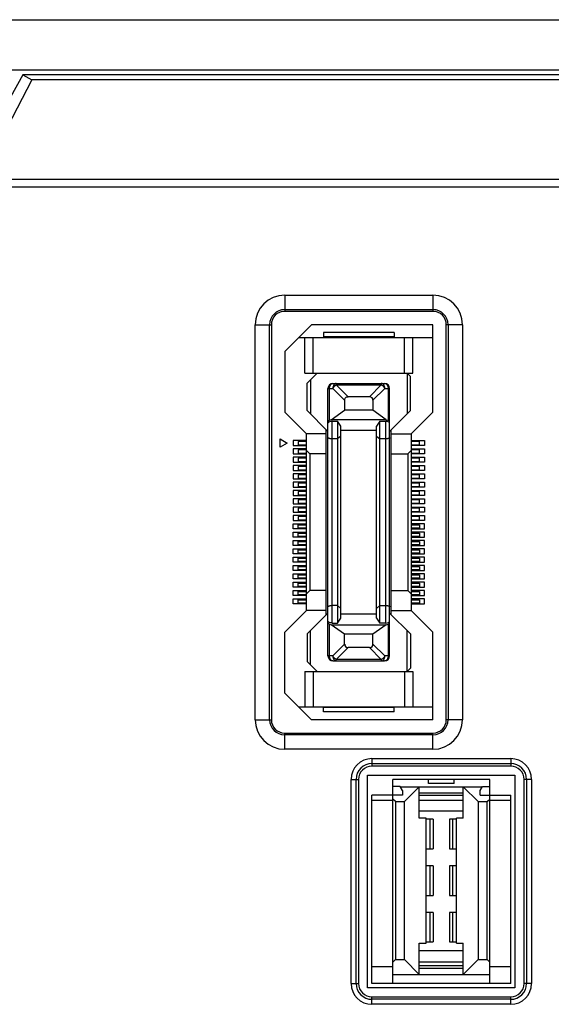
# Model space of a CAD drawing. Header units: millimetres. Extents: x 5740 to 7888, y -1457 to 417.
# Tile 60 of 120: x 7059 to 7091, y -1202 to -1143. Entities that reach past the tile are written whole.
import ezdxf

# ---------------------------------------------------------------- set-up
doc = ezdxf.new("R2010")
doc.units = ezdxf.units.MM
doc.header["$LTSCALE"] = 23.1
doc.layers.get('0').update_dxf_attribs({"linetype": 'CONTINUOUS'})

msp = doc.modelspace()

# ---------------------------------------------------------------- linework, layer by layer
at = {"color": 0}
for p, q in [((7005.751, -1143.094), (7263.751, -1143.094)), ((7005.751, -1146.094), (7263.751, -1146.094)), ((7059.34, -1146.394), (7058.606, -1147.751)), ((7059.34, -1146.394), (7059.885, -1146.708)), ((7124.161, -1146.394), (7059.34, -1146.394)), ((7059.885, -1146.708), (7057.248, -1151.756)), ((7123.616, -1146.708), (7059.885, -1146.708)), ((7023.201, -1153.119), (7263.091, -1153.119)), ((7262.799, -1152.678), (7023.492, -1152.678)), ((7075.051, -1159.619), (7075.051, -1160.594)), ((7075.051, -1159.619), (7083.951, -1159.619)), ((7083.951, -1159.619), (7083.951, -1160.594)), ((7075.051, -1160.488), (7083.951, -1160.488)), ((7083.951, -1160.594), (7075.051, -1160.594)), ((7073.276, -1185.094), (7073.276, -1161.394)), ((7073.276, -1161.394), (7074.251, -1161.394)), ((7074.145, -1185.094), (7074.145, -1161.394)), ((7074.251, -1161.394), (7074.251, -1185.094)), ((7076.651, -1161.394), (7075.051, -1162.994)), ((7083.951, -1161.394), (7076.651, -1161.394)), ((7083.951, -1166.644), (7083.951, -1161.394)), ((7084.751, -1185.094), (7084.751, -1161.394)), ((7085.726, -1161.394), (7084.751, -1161.394)), ((7084.856, -1161.394), (7084.856, -1185.094)), ((7085.726, -1161.394), (7085.726, -1185.094)), ((7077.376, -1161.869), (7077.376, -1162.119)), ((7081.626, -1161.869), (7077.376, -1161.869)), ((7081.626, -1161.869), (7081.626, -1162.119)), ((7075.876, -1162.169), (7083.951, -1162.169)), ((7076.251, -1164.294), (7076.251, -1162.169)), ((7076.751, -1164.294), (7076.751, -1162.169)), ((7081.626, -1162.119), (7077.376, -1162.119)), ((7082.251, -1164.294), (7082.251, -1162.169)), ((7082.751, -1164.294), (7082.751, -1162.169)), ((7075.051, -1162.994), (7075.051, -1166.644)), ((7076.251, -1164.294), (7082.751, -1164.294)), ((7077.001, -1164.294), (7076.401, -1164.894)), ((7082.401, -1164.294), (7082.401, -1166.744)), ((7082.401, -1164.294), (7082.601, -1164.494)), ((7076.401, -1166.544), (7076.401, -1164.894)), ((7076.601, -1164.694), (7076.601, -1166.744)), ((7077.951, -1164.919), (7081.051, -1164.919)), ((7078.151, -1165.007), (7078.151, -1164.919)), ((7080.851, -1164.919), (7080.851, -1165.007)), ((7082.601, -1166.544), (7082.601, -1164.494)), ((7077.651, -1181.269), (7077.651, -1165.219)), ((7077.651, -1165.219), (7077.938, -1165.219)), ((7077.738, -1167.13), (7077.738, -1165.219)), ((7078.651, -1165.931), (7077.938, -1165.219)), ((7078.151, -1165.007), (7078.863, -1165.719)), ((7078.151, -1165.007), (7080.851, -1165.007)), ((7080.138, -1165.719), (7080.851, -1165.007)), ((7081.063, -1165.219), (7080.351, -1165.931)), ((7081.063, -1165.219), (7081.351, -1165.219)), ((7081.263, -1165.219), (7081.263, -1167.13)), ((7081.351, -1181.269), (7081.351, -1165.219)), ((7078.651, -1165.931), (7078.651, -1166.518)), ((7080.138, -1165.719), (7078.863, -1165.719)), ((7080.351, -1165.931), (7080.351, -1166.518)), ((7075.051, -1166.644), (7076.351, -1167.944)), ((7077.651, -1167.794), (7076.401, -1166.544)), ((7077.851, -1167.094), (7078.651, -1166.518)), ((7080.351, -1166.518), (7078.651, -1166.518)), ((7081.151, -1167.094), (7080.351, -1166.518)), ((7081.351, -1167.794), (7082.601, -1166.544)), ((7082.651, -1167.944), (7083.951, -1166.644)), ((7077.851, -1167.094), (7077.738, -1167.13)), ((7081.151, -1167.094), (7077.851, -1167.094)), ((7077.901, -1179.295), (7077.901, -1167.192)), ((7077.901, -1167.192), (7078.231, -1167.192)), ((7078.231, -1167.192), (7078.231, -1179.295)), ((7078.431, -1167.478), (7078.231, -1167.192)), ((7080.771, -1167.192), (7080.571, -1167.478)), ((7080.771, -1179.295), (7080.771, -1167.192)), ((7080.771, -1167.192), (7081.101, -1167.192)), ((7081.101, -1167.192), (7081.101, -1179.295)), ((7081.151, -1167.094), (7081.263, -1167.13)), ((7076.351, -1178.544), (7076.351, -1167.944)), ((7077.551, -1167.944), (7076.351, -1167.944)), ((7077.551, -1178.794), (7077.551, -1167.694)), ((7078.431, -1179.009), (7078.431, -1167.478)), ((7080.571, -1167.744), (7078.431, -1167.744)), ((7080.571, -1179.009), (7080.571, -1167.478)), ((7081.451, -1178.794), (7081.451, -1167.694)), ((7081.451, -1167.944), (7082.651, -1167.944)), ((7082.651, -1167.944), (7082.651, -1178.544)), ((7074.776, -1168.744), (7074.776, -1168.244)), ((7074.776, -1168.244), (7075.209, -1168.494)), ((7075.209, -1168.494), (7074.776, -1168.744)), ((7075.551, -1168.344), (7075.551, -1168.644)), ((7076.351, -1168.344), (7075.551, -1168.344)), ((7075.851, -1168.394), (7075.851, -1168.594)), ((7076.351, -1168.394), (7075.851, -1168.394)), ((7078.231, -1168.244), (7077.901, -1168.244)), ((7078.431, -1168.074), (7078.231, -1168.244)), ((7080.571, -1168.074), (7080.771, -1168.244)), ((7081.101, -1168.244), (7080.771, -1168.244)), ((7082.651, -1168.344), (7083.451, -1168.344)), ((7083.151, -1168.394), (7082.651, -1168.394)), ((7083.151, -1168.594), (7083.151, -1168.394)), ((7083.451, -1168.344), (7083.451, -1168.644)), ((7075.551, -1168.644), (7076.351, -1168.644)), ((7075.551, -1168.844), (7075.551, -1169.144)), ((7076.351, -1168.844), (7075.551, -1168.844)), ((7075.851, -1168.594), (7076.351, -1168.594)), ((7075.851, -1168.894), (7075.851, -1169.094)), ((7076.351, -1168.894), (7075.851, -1168.894)), ((7075.851, -1169.094), (7076.351, -1169.094)), ((7076.551, -1169.144), (7076.351, -1168.944)), ((7082.451, -1169.144), (7082.651, -1168.944)), ((7082.651, -1168.594), (7083.151, -1168.594)), ((7083.451, -1168.644), (7082.651, -1168.644)), ((7082.651, -1168.844), (7083.451, -1168.844)), ((7083.151, -1168.894), (7082.651, -1168.894)), ((7082.651, -1169.094), (7083.151, -1169.094)), ((7083.151, -1169.094), (7083.151, -1168.894)), ((7083.451, -1168.844), (7083.451, -1169.144)), ((7075.551, -1169.144), (7076.351, -1169.144)), ((7075.551, -1169.344), (7075.551, -1169.644)), ((7076.351, -1169.344), (7075.551, -1169.344)), ((7075.551, -1169.644), (7076.351, -1169.644)), ((7075.851, -1169.394), (7075.851, -1169.594)), ((7076.351, -1169.394), (7075.851, -1169.394)), ((7075.851, -1169.594), (7076.351, -1169.594)), ((7076.551, -1169.144), (7076.551, -1177.344)), ((7077.551, -1169.144), (7076.551, -1169.144)), ((7081.451, -1169.144), (7082.451, -1169.144)), ((7082.451, -1169.144), (7082.451, -1177.344)), ((7083.451, -1169.144), (7082.651, -1169.144)), ((7082.651, -1169.344), (7083.451, -1169.344)), ((7083.151, -1169.394), (7082.651, -1169.394)), ((7082.651, -1169.594), (7083.151, -1169.594)), ((7083.451, -1169.644), (7082.651, -1169.644)), ((7083.151, -1169.594), (7083.151, -1169.394)), ((7083.451, -1169.344), (7083.451, -1169.644)), ((7075.551, -1169.844), (7075.551, -1170.144)), ((7076.351, -1169.844), (7075.551, -1169.844)), ((7075.551, -1170.144), (7076.351, -1170.144)), ((7075.851, -1169.894), (7075.851, -1170.094)), ((7076.351, -1169.894), (7075.851, -1169.894)), ((7075.851, -1170.094), (7076.351, -1170.094)), ((7082.651, -1169.844), (7083.451, -1169.844)), ((7083.151, -1169.894), (7082.651, -1169.894)), ((7082.651, -1170.094), (7083.151, -1170.094)), ((7083.451, -1170.144), (7082.651, -1170.144)), ((7083.151, -1170.094), (7083.151, -1169.894)), ((7083.451, -1169.844), (7083.451, -1170.144)), ((7075.551, -1170.344), (7075.551, -1170.644)), ((7076.351, -1170.344), (7075.551, -1170.344)), ((7075.551, -1170.644), (7076.351, -1170.644)), ((7075.551, -1170.844), (7075.551, -1171.144)), ((7076.351, -1170.844), (7075.551, -1170.844)), ((7075.851, -1170.394), (7075.851, -1170.594)), ((7076.351, -1170.394), (7075.851, -1170.394)), ((7075.851, -1170.594), (7076.351, -1170.594)), ((7075.851, -1170.894), (7075.851, -1171.094)), ((7076.351, -1170.894), (7075.851, -1170.894)), ((7082.651, -1170.344), (7083.451, -1170.344)), ((7083.151, -1170.394), (7082.651, -1170.394)), ((7082.651, -1170.594), (7083.151, -1170.594)), ((7083.451, -1170.644), (7082.651, -1170.644)), ((7082.651, -1170.844), (7083.451, -1170.844)), ((7083.151, -1170.894), (7082.651, -1170.894)), ((7083.151, -1170.594), (7083.151, -1170.394)), ((7083.151, -1171.094), (7083.151, -1170.894)), ((7083.451, -1170.344), (7083.451, -1170.644)), ((7083.451, -1170.844), (7083.451, -1171.144)), ((7075.551, -1171.144), (7076.351, -1171.144)), ((7075.551, -1171.344), (7075.551, -1171.644)), ((7076.351, -1171.344), (7075.551, -1171.344)), ((7075.851, -1171.094), (7076.351, -1171.094)), ((7075.851, -1171.394), (7075.851, -1171.594)), ((7076.351, -1171.394), (7075.851, -1171.394)), ((7082.651, -1171.094), (7083.151, -1171.094)), ((7083.451, -1171.144), (7082.651, -1171.144)), ((7082.651, -1171.344), (7083.451, -1171.344)), ((7083.151, -1171.394), (7082.651, -1171.394)), ((7083.151, -1171.594), (7083.151, -1171.394)), ((7083.451, -1171.344), (7083.451, -1171.644)), ((7075.551, -1171.644), (7076.351, -1171.644)), ((7075.551, -1171.844), (7075.551, -1172.144)), ((7076.351, -1171.844), (7075.551, -1171.844)), ((7075.851, -1171.594), (7076.351, -1171.594)), ((7075.851, -1171.894), (7075.851, -1172.094)), ((7076.351, -1171.894), (7075.851, -1171.894)), ((7082.651, -1171.594), (7083.151, -1171.594)), ((7083.451, -1171.644), (7082.651, -1171.644)), ((7082.651, -1171.844), (7083.451, -1171.844)), ((7083.151, -1171.894), (7082.651, -1171.894)), ((7083.151, -1172.094), (7083.151, -1171.894)), ((7083.451, -1171.844), (7083.451, -1172.144)), ((7075.551, -1172.144), (7076.351, -1172.144)), ((7075.551, -1172.344), (7075.551, -1172.644)), ((7076.351, -1172.344), (7075.551, -1172.344)), ((7075.551, -1172.644), (7076.351, -1172.644)), ((7075.851, -1172.094), (7076.351, -1172.094)), ((7075.851, -1172.394), (7075.851, -1172.594)), ((7076.351, -1172.394), (7075.851, -1172.394)), ((7075.851, -1172.594), (7076.351, -1172.594)), ((7082.651, -1172.094), (7083.151, -1172.094)), ((7083.451, -1172.144), (7082.651, -1172.144)), ((7082.651, -1172.344), (7083.451, -1172.344)), ((7083.151, -1172.394), (7082.651, -1172.394)), ((7082.651, -1172.594), (7083.151, -1172.594)), ((7083.451, -1172.644), (7082.651, -1172.644)), ((7083.151, -1172.594), (7083.151, -1172.394)), ((7083.451, -1172.344), (7083.451, -1172.644)), ((7075.551, -1172.844), (7075.551, -1173.144)), ((7076.351, -1172.844), (7075.551, -1172.844)), ((7075.551, -1173.144), (7076.351, -1173.144)), ((7075.851, -1172.894), (7075.851, -1173.094)), ((7076.351, -1172.894), (7075.851, -1172.894)), ((7075.851, -1173.094), (7076.351, -1173.094)), ((7082.651, -1172.844), (7083.451, -1172.844)), ((7083.151, -1172.894), (7082.651, -1172.894)), ((7082.651, -1173.094), (7083.151, -1173.094)), ((7083.451, -1173.144), (7082.651, -1173.144)), ((7083.151, -1173.094), (7083.151, -1172.894)), ((7083.451, -1172.844), (7083.451, -1173.144)), ((7075.551, -1173.644), (7075.551, -1173.344)), ((7075.551, -1173.344), (7076.351, -1173.344)), ((7076.351, -1173.644), (7075.551, -1173.644)), ((7075.551, -1174.144), (7075.551, -1173.844)), ((7075.551, -1173.844), (7076.351, -1173.844)), ((7075.851, -1173.594), (7075.851, -1173.394)), ((7075.851, -1173.394), (7076.351, -1173.394)), ((7076.351, -1173.594), (7075.851, -1173.594)), ((7083.451, -1173.344), (7082.651, -1173.344)), ((7082.651, -1173.394), (7083.151, -1173.394)), ((7083.151, -1173.594), (7082.651, -1173.594)), ((7082.651, -1173.644), (7083.451, -1173.644)), ((7083.451, -1173.844), (7082.651, -1173.844)), ((7083.151, -1173.394), (7083.151, -1173.594)), ((7083.451, -1173.644), (7083.451, -1173.344)), ((7083.451, -1174.144), (7083.451, -1173.844)), ((7076.351, -1174.144), (7075.551, -1174.144)), ((7075.551, -1174.644), (7075.551, -1174.344)), ((7075.551, -1174.344), (7076.351, -1174.344)), ((7075.851, -1174.094), (7075.851, -1173.894)), ((7075.851, -1173.894), (7076.351, -1173.894)), ((7076.351, -1174.094), (7075.851, -1174.094)), ((7075.851, -1174.594), (7075.851, -1174.394)), ((7075.851, -1174.394), (7076.351, -1174.394)), ((7082.651, -1173.894), (7083.151, -1173.894)), ((7083.151, -1174.094), (7082.651, -1174.094)), ((7082.651, -1174.144), (7083.451, -1174.144)), ((7083.451, -1174.344), (7082.651, -1174.344)), ((7082.651, -1174.394), (7083.151, -1174.394)), ((7083.151, -1173.894), (7083.151, -1174.094)), ((7083.151, -1174.394), (7083.151, -1174.594)), ((7083.451, -1174.644), (7083.451, -1174.344)), ((7076.351, -1174.644), (7075.551, -1174.644)), ((7075.551, -1175.144), (7075.551, -1174.844)), ((7075.551, -1174.844), (7076.351, -1174.844)), ((7076.351, -1174.594), (7075.851, -1174.594)), ((7075.851, -1175.094), (7075.851, -1174.894)), ((7075.851, -1174.894), (7076.351, -1174.894)), ((7083.151, -1174.594), (7082.651, -1174.594)), ((7082.651, -1174.644), (7083.451, -1174.644)), ((7083.451, -1174.844), (7082.651, -1174.844)), ((7082.651, -1174.894), (7083.151, -1174.894)), ((7083.151, -1174.894), (7083.151, -1175.094)), ((7083.451, -1175.144), (7083.451, -1174.844)), ((7076.351, -1175.144), (7075.551, -1175.144)), ((7075.551, -1175.644), (7075.551, -1175.344)), ((7075.551, -1175.344), (7076.351, -1175.344)), ((7076.351, -1175.094), (7075.851, -1175.094)), ((7075.851, -1175.594), (7075.851, -1175.394)), ((7075.851, -1175.394), (7076.351, -1175.394)), ((7076.351, -1175.594), (7075.851, -1175.594)), ((7083.151, -1175.094), (7082.651, -1175.094)), ((7082.651, -1175.144), (7083.451, -1175.144)), ((7083.451, -1175.344), (7082.651, -1175.344)), ((7082.651, -1175.394), (7083.151, -1175.394)), ((7083.151, -1175.594), (7082.651, -1175.594)), ((7083.151, -1175.394), (7083.151, -1175.594)), ((7083.451, -1175.644), (7083.451, -1175.344)), ((7076.351, -1175.644), (7075.551, -1175.644)), ((7075.551, -1176.144), (7075.551, -1175.844)), ((7075.551, -1175.844), (7076.351, -1175.844)), ((7076.351, -1176.144), (7075.551, -1176.144)), ((7075.851, -1176.094), (7075.851, -1175.894)), ((7075.851, -1175.894), (7076.351, -1175.894)), ((7076.351, -1176.094), (7075.851, -1176.094)), ((7082.651, -1175.644), (7083.451, -1175.644)), ((7083.451, -1175.844), (7082.651, -1175.844)), ((7082.651, -1175.894), (7083.151, -1175.894)), ((7083.151, -1176.094), (7082.651, -1176.094)), ((7082.651, -1176.144), (7083.451, -1176.144)), ((7083.151, -1175.894), (7083.151, -1176.094)), ((7083.451, -1176.144), (7083.451, -1175.844)), ((7075.551, -1176.644), (7075.551, -1176.344)), ((7075.551, -1176.344), (7076.351, -1176.344)), ((7076.351, -1176.644), (7075.551, -1176.644)), ((7075.851, -1176.594), (7075.851, -1176.394)), ((7075.851, -1176.394), (7076.351, -1176.394)), ((7076.351, -1176.594), (7075.851, -1176.594)), ((7083.451, -1176.344), (7082.651, -1176.344)), ((7082.651, -1176.394), (7083.151, -1176.394)), ((7083.151, -1176.594), (7082.651, -1176.594)), ((7082.651, -1176.644), (7083.451, -1176.644)), ((7083.151, -1176.394), (7083.151, -1176.594)), ((7083.451, -1176.644), (7083.451, -1176.344)), ((7075.551, -1177.144), (7075.551, -1176.844)), ((7075.551, -1176.844), (7076.351, -1176.844)), ((7076.351, -1177.144), (7075.551, -1177.144)), ((7075.551, -1177.644), (7075.551, -1177.344)), ((7075.551, -1177.344), (7076.351, -1177.344)), ((7075.851, -1177.094), (7075.851, -1176.894)), ((7075.851, -1176.894), (7076.351, -1176.894)), ((7076.351, -1177.094), (7075.851, -1177.094)), ((7075.851, -1177.594), (7075.851, -1177.394)), ((7075.851, -1177.394), (7076.351, -1177.394)), ((7076.551, -1177.344), (7076.351, -1177.544)), ((7077.551, -1177.344), (7076.551, -1177.344)), ((7081.451, -1177.344), (7082.451, -1177.344)), ((7082.451, -1177.344), (7082.651, -1177.544)), ((7083.451, -1176.844), (7082.651, -1176.844)), ((7082.651, -1176.894), (7083.151, -1176.894)), ((7083.151, -1177.094), (7082.651, -1177.094)), ((7082.651, -1177.144), (7083.451, -1177.144)), ((7083.451, -1177.344), (7082.651, -1177.344)), ((7082.651, -1177.394), (7083.151, -1177.394)), ((7083.151, -1176.894), (7083.151, -1177.094)), ((7083.151, -1177.394), (7083.151, -1177.594)), ((7083.451, -1177.144), (7083.451, -1176.844)), ((7083.451, -1177.644), (7083.451, -1177.344)), ((7076.351, -1177.644), (7075.551, -1177.644)), ((7075.551, -1178.144), (7075.551, -1177.844)), ((7075.551, -1177.844), (7076.351, -1177.844)), ((7076.351, -1177.594), (7075.851, -1177.594)), ((7075.851, -1178.094), (7075.851, -1177.894)), ((7075.851, -1177.894), (7076.351, -1177.894)), ((7083.151, -1177.594), (7082.651, -1177.594)), ((7082.651, -1177.644), (7083.451, -1177.644)), ((7083.451, -1177.844), (7082.651, -1177.844)), ((7082.651, -1177.894), (7083.151, -1177.894)), ((7083.151, -1177.894), (7083.151, -1178.094)), ((7083.451, -1178.144), (7083.451, -1177.844)), ((7076.351, -1178.544), (7075.051, -1179.844)), ((7076.351, -1178.144), (7075.551, -1178.144)), ((7076.351, -1178.094), (7075.851, -1178.094)), ((7077.551, -1178.544), (7076.351, -1178.544)), ((7078.231, -1178.244), (7077.901, -1178.244)), ((7078.231, -1178.244), (7078.431, -1178.413)), ((7080.771, -1178.244), (7080.571, -1178.413)), ((7080.771, -1178.244), (7081.101, -1178.244)), ((7081.451, -1178.544), (7082.651, -1178.544)), ((7083.151, -1178.094), (7082.651, -1178.094)), ((7082.651, -1178.144), (7083.451, -1178.144)), ((7083.951, -1179.844), (7082.651, -1178.544)), ((7077.651, -1178.694), (7076.401, -1179.944)), ((7078.231, -1179.295), (7078.431, -1179.009)), ((7078.431, -1178.744), (7080.571, -1178.744)), ((7080.571, -1179.009), (7080.771, -1179.295)), ((7082.601, -1179.944), (7081.351, -1178.694)), ((7076.601, -1181.794), (7076.601, -1179.744)), ((7077.738, -1181.269), (7077.738, -1179.357)), ((7077.738, -1179.357), (7077.851, -1179.394)), ((7078.651, -1179.969), (7077.851, -1179.394)), ((7077.851, -1179.394), (7081.151, -1179.394)), ((7077.901, -1179.295), (7078.231, -1179.295)), ((7081.151, -1179.394), (7080.351, -1179.969)), ((7081.101, -1179.295), (7080.771, -1179.295)), ((7081.151, -1179.394), (7081.263, -1179.357)), ((7081.263, -1179.357), (7081.263, -1181.269)), ((7082.401, -1182.194), (7082.401, -1179.744)), ((7075.051, -1183.494), (7075.051, -1179.844)), ((7076.401, -1179.944), (7076.401, -1181.594)), ((7078.651, -1180.557), (7078.651, -1179.969)), ((7080.351, -1179.969), (7078.651, -1179.969)), ((7080.351, -1180.557), (7080.351, -1179.969)), ((7082.601, -1179.944), (7082.601, -1181.994)), ((7083.951, -1185.094), (7083.951, -1179.844)), ((7077.938, -1181.269), (7078.651, -1180.557)), ((7078.863, -1180.769), (7078.151, -1181.481)), ((7080.138, -1180.769), (7078.863, -1180.769)), ((7080.851, -1181.481), (7080.138, -1180.769)), ((7080.351, -1180.557), (7081.063, -1181.269)), ((7077.938, -1181.269), (7077.651, -1181.269)), ((7078.151, -1181.569), (7078.151, -1181.481)), ((7080.851, -1181.481), (7078.151, -1181.481)), ((7080.851, -1181.481), (7080.851, -1181.569)), ((7081.351, -1181.269), (7081.063, -1181.269)), ((7077.001, -1182.194), (7076.401, -1181.594)), ((7077.951, -1181.569), (7081.051, -1181.569)), ((7082.401, -1182.194), (7082.601, -1181.994)), ((7076.251, -1182.194), (7076.251, -1184.319)), ((7076.251, -1182.194), (7082.751, -1182.194)), ((7076.751, -1182.194), (7076.751, -1184.319)), ((7082.251, -1182.194), (7082.251, -1184.319)), ((7082.751, -1182.194), (7082.751, -1184.319)), ((7075.051, -1183.494), (7076.651, -1185.094)), ((7075.876, -1184.319), (7083.951, -1184.319)), ((7077.376, -1184.619), (7077.376, -1184.369)), ((7081.626, -1184.369), (7077.376, -1184.369)), ((7081.626, -1184.619), (7081.626, -1184.369)), ((7081.626, -1184.619), (7077.376, -1184.619)), ((7073.276, -1185.094), (7074.251, -1185.094)), ((7083.951, -1185.094), (7076.651, -1185.094)), ((7085.726, -1185.094), (7084.751, -1185.094)), ((7075.051, -1186.869), (7075.051, -1185.894)), ((7075.051, -1185.894), (7083.951, -1185.894)), ((7083.951, -1185.999), (7075.051, -1185.999)), ((7083.951, -1186.869), (7083.951, -1185.894)), ((7083.951, -1186.869), (7075.051, -1186.869)), ((7080.285, -1187.428), (7080.285, -1187.878)), ((7080.285, -1187.428), (7088.616, -1187.428)), ((7088.616, -1187.428), (7088.616, -1187.878)), ((7080.285, -1187.727), (7088.616, -1187.727)), ((7088.616, -1187.878), (7080.285, -1187.878)), ((7080.031, -1201.175), (7080.031, -1188.424)), ((7080.031, -1188.424), (7088.87, -1188.424)), ((7088.87, -1188.424), (7088.87, -1201.175)), ((7079.035, -1200.921), (7079.035, -1188.678)), ((7079.035, -1188.678), (7079.485, -1188.678)), ((7079.334, -1200.921), (7079.334, -1188.678)), ((7079.485, -1188.678), (7079.485, -1200.921)), ((7081.542, -1189.11), (7081.542, -1188.678)), ((7083.689, -1188.678), (7081.542, -1188.678)), ((7081.542, -1189.618), (7081.542, -1189.11)), ((7081.542, -1189.618), (7081.542, -1189.11)), ((7081.982, -1189.11), (7081.542, -1189.11)), ((7082.114, -1189.338), (7081.982, -1189.11)), ((7081.989, -1189.123), (7086.912, -1189.123)), ((7083.13, -1189.123), (7082.241, -1190.012)), ((7083.13, -1191.002), (7083.13, -1189.123)), ((7083.689, -1188.932), (7083.689, -1188.678)), ((7085.213, -1188.678), (7083.689, -1188.678)), ((7085.213, -1188.678), (7083.689, -1188.678)), ((7085.213, -1188.932), (7083.689, -1188.932)), ((7085.213, -1188.932), (7085.213, -1188.678)), ((7087.359, -1188.678), (7085.213, -1188.678)), ((7085.771, -1191.002), (7085.771, -1189.123)), ((7086.66, -1190.012), (7085.771, -1189.123)), ((7086.787, -1189.338), (7086.919, -1189.11)), ((7086.919, -1189.11), (7087.359, -1189.11)), ((7087.359, -1189.11), (7087.359, -1188.678)), ((7087.359, -1189.618), (7087.359, -1189.11)), ((7087.359, -1189.618), (7087.359, -1189.11)), ((7089.416, -1200.921), (7089.416, -1188.678)), ((7089.866, -1188.678), (7089.416, -1188.678)), ((7089.567, -1188.678), (7089.567, -1200.921)), ((7089.866, -1188.678), (7089.866, -1200.921)), ((7080.285, -1200.921), (7080.285, -1189.618)), ((7082.114, -1189.618), (7080.285, -1189.618)), ((7081.542, -1200.921), (7081.542, -1189.618)), ((7082.114, -1189.338), (7082.114, -1189.618)), ((7083.13, -1189.481), (7085.771, -1189.481)), ((7083.13, -1189.631), (7085.771, -1189.631)), ((7086.787, -1189.618), (7086.787, -1189.338)), ((7086.787, -1189.618), (7088.616, -1189.618)), ((7087.359, -1200.921), (7087.359, -1189.618)), ((7088.616, -1200.921), (7088.616, -1189.618)), ((7081.542, -1189.948), (7080.285, -1189.948)), ((7081.692, -1190.012), (7081.542, -1189.862)), ((7081.692, -1190.012), (7081.692, -1199.486)), ((7081.692, -1190.012), (7082.241, -1190.012)), ((7082.241, -1199.486), (7082.241, -1190.012)), ((7085.771, -1189.948), (7083.13, -1189.948)), ((7086.66, -1190.012), (7086.66, -1199.486)), ((7086.66, -1190.012), (7087.209, -1190.012)), ((7087.209, -1190.012), (7087.359, -1189.862)), ((7087.209, -1199.486), (7087.209, -1190.012)), ((7088.616, -1189.948), (7087.359, -1189.948)), ((7083.13, -1190.56), (7085.771, -1190.56)), ((7083.536, -1191.002), (7083.13, -1191.002)), ((7083.536, -1198.495), (7083.536, -1191.002)), ((7083.955, -1191.066), (7083.536, -1191.066)), ((7083.779, -1192.844), (7083.779, -1191.066)), ((7083.955, -1191.066), (7083.955, -1192.844)), ((7084.946, -1191.066), (7084.946, -1192.844)), ((7085.365, -1191.066), (7084.946, -1191.066)), ((7085.123, -1191.066), (7085.123, -1192.844)), ((7085.365, -1198.495), (7085.365, -1191.002)), ((7085.771, -1191.002), (7085.365, -1191.002)), ((7083.536, -1192.844), (7083.955, -1192.844)), ((7084.946, -1192.844), (7085.365, -1192.844)), ((7083.955, -1193.86), (7083.536, -1193.86)), ((7083.779, -1195.638), (7083.779, -1193.86)), ((7083.955, -1193.86), (7083.955, -1195.638)), ((7084.946, -1193.86), (7084.946, -1195.638)), ((7085.365, -1193.86), (7084.946, -1193.86)), ((7085.123, -1193.86), (7085.123, -1195.638)), ((7083.536, -1195.638), (7083.955, -1195.638)), ((7084.946, -1195.638), (7085.365, -1195.638)), ((7083.955, -1196.654), (7083.536, -1196.654)), ((7083.779, -1198.432), (7083.779, -1196.654)), ((7083.955, -1196.654), (7083.955, -1198.432)), ((7084.946, -1196.654), (7084.946, -1198.432)), ((7085.365, -1196.654), (7084.946, -1196.654)), ((7085.123, -1196.654), (7085.123, -1198.432)), ((7083.13, -1200.375), (7083.13, -1198.495)), ((7083.13, -1198.495), (7083.536, -1198.495)), ((7083.536, -1198.432), (7083.955, -1198.432)), ((7084.946, -1198.432), (7085.365, -1198.432)), ((7085.365, -1198.495), (7085.771, -1198.495)), ((7085.771, -1200.375), (7085.771, -1198.495)), ((7083.13, -1198.937), (7085.771, -1198.937)), ((7081.692, -1199.486), (7081.542, -1199.636)), ((7081.692, -1199.486), (7082.241, -1199.486)), ((7082.241, -1199.486), (7083.13, -1200.375)), ((7085.771, -1199.651), (7083.13, -1199.651)), ((7085.771, -1200.375), (7086.66, -1199.486)), ((7086.66, -1199.486), (7087.209, -1199.486)), ((7087.209, -1199.486), (7087.359, -1199.636)), ((7081.542, -1199.93), (7080.285, -1199.93)), ((7081.542, -1200.375), (7087.359, -1200.375)), ((7085.771, -1199.867), (7083.13, -1199.867)), ((7085.771, -1200.017), (7083.13, -1200.017)), ((7088.616, -1199.93), (7087.359, -1199.93)), ((7079.035, -1200.921), (7079.485, -1200.921)), ((7088.616, -1200.921), (7080.285, -1200.921)), ((7089.866, -1200.921), (7089.416, -1200.921)), ((7088.87, -1201.175), (7080.031, -1201.175)), ((7080.285, -1202.171), (7080.285, -1201.721)), ((7080.285, -1201.721), (7088.616, -1201.721)), ((7088.616, -1201.872), (7080.285, -1201.872)), ((7088.616, -1202.171), (7080.285, -1202.171)), ((7088.616, -1202.171), (7088.616, -1201.721))]:
    msp.add_line(p, q, dxfattribs=at)
for centre, radius, start, end in [((7075.051, -1161.394), 1.775, 90, 180), ((7083.951, -1161.394), 1.775, 0, 90), ((7075.051, -1161.394), 0.905, 90, 180), ((7075.051, -1161.394), 0.8, 90, 180), ((7083.951, -1161.394), 0.905, 0, 90), ((7083.951, -1161.394), 0.8, 0, 90), ((7077.951, -1165.219), 0.3, 90, 180), ((7081.051, -1165.219), 0.3, 0, 90), ((7077.951, -1181.269), 0.3, 180, 270), ((7081.051, -1181.269), 0.3, 270, 0), ((7075.051, -1185.094), 1.775, 180, 270), ((7075.051, -1185.094), 0.905, 180, 270), ((7075.051, -1185.094), 0.8, 180, 270), ((7083.951, -1185.094), 1.775, 270, 0), ((7083.951, -1185.094), 0.905, 270, 0), ((7083.951, -1185.094), 0.8, 270, 0), ((7080.285, -1188.678), 1.25, 90, 180), ((7088.616, -1188.678), 1.25, 0, 90), ((7080.285, -1188.678), 0.951, 90, 180), ((7080.285, -1188.678), 0.8, 90, 180), ((7088.616, -1188.678), 0.951, 0, 90), ((7088.616, -1188.678), 0.8, 0, 90), ((7080.285, -1200.921), 1.25, 180, 270), ((7080.285, -1200.921), 0.951, 180, 270), ((7080.285, -1200.921), 0.8, 180, 270), ((7088.616, -1200.921), 1.25, 270, 0), ((7088.616, -1200.921), 0.951, 270, 0), ((7088.616, -1200.921), 0.8, 270, 0)]:
    msp.add_arc(centre, radius, start, end, dxfattribs=at)
for centre, major_axis, ratio, start_param, end_param in [((7079.926, -1166.143), (-0.367, -0.367), 0.57735, 2.617994, 3.665191), ((7081.101, -1179.176), (0.25, 0), 0.476799, -1.570796, 0), ((7077.951, -1179.288), (0.3, 0), 0.325, 3.141593, 3.926991), ((7081.051, -1179.288), (0.3, 0), 0.325, -0.785398, 0), ((7079.075, -1180.344), (0.367, 0.367), 0.57735, -3.665191, -2.617994), ((7079.926, -1180.344), (0.367, -0.367), 0.57735, -0.523599, 0.523599)]:
    msp.add_ellipse(centre, major_axis=major_axis, ratio=ratio, start_param=start_param, end_param=end_param, dxfattribs=at)
for points, knots in [([(7077.738, -1165.219), (7077.738, -1165.18), (7077.749, -1165.105), (7077.793, -1165.007), (7077.862, -1164.937), (7077.922, -1164.919), (7077.951, -1164.919)], [0, 0, 0, 0, 0.288005, 0.555334, 0.790507, 1, 1, 1, 1]), ([(7078.151, -1164.919), (7078.122, -1164.919), (7078.062, -1164.937), (7077.993, -1165.007), (7077.949, -1165.105), (7077.938, -1165.18), (7077.938, -1165.219)], [0, 0, 0, 0, 0.209435, 0.444528, 0.711844, 1, 1, 1, 1]), ([(7081.063, -1165.219), (7081.063, -1165.18), (7081.053, -1165.105), (7081.008, -1165.007), (7080.939, -1164.937), (7080.879, -1164.919), (7080.851, -1164.919)], [0, 0, 0, 0, 0.288158, 0.555474, 0.790566, 1, 1, 1, 1]), ([(7081.051, -1164.919), (7081.079, -1164.919), (7081.139, -1164.937), (7081.208, -1165.007), (7081.253, -1165.105), (7081.263, -1165.18), (7081.263, -1165.219)], [0, 0, 0, 0, 0.209493, 0.444666, 0.711995, 1, 1, 1, 1]), ([(7078.651, -1165.931), (7078.651, -1165.903), (7078.658, -1165.846), (7078.702, -1165.77), (7078.778, -1165.726), (7078.835, -1165.719), (7078.863, -1165.719)], [0, 0, 0, 0, 0.250372, 0.500015, 0.749649, 1, 1, 1, 1]), ([(7077.738, -1167.13), (7077.726, -1167.134), (7077.703, -1167.143), (7077.674, -1167.159), (7077.656, -1167.178), (7077.651, -1167.193), (7077.651, -1167.199)], [0, 0, 0, 0, 0.344848, 0.620934, 0.832324, 1, 1, 1, 1]), ([(7077.901, -1167.192), (7077.862, -1167.192), (7077.795, -1167.2), (7077.721, -1167.226), (7077.682, -1167.252), (7077.66, -1167.276), (7077.651, -1167.298), (7077.651, -1167.312)], [0, 0, 0, 0, 0.392234, 0.673048, 0.776741, 0.862457, 1, 1, 1, 1]), ([(7081.351, -1167.312), (7081.351, -1167.298), (7081.342, -1167.276), (7081.319, -1167.252), (7081.28, -1167.226), (7081.207, -1167.2), (7081.14, -1167.192), (7081.101, -1167.192)], [0, 0, 0, 0, 0.137543, 0.223258, 0.32695, 0.607763, 1, 1, 1, 1]), ([(7081.351, -1167.199), (7081.351, -1167.193), (7081.345, -1167.178), (7081.327, -1167.159), (7081.298, -1167.143), (7081.276, -1167.134), (7081.263, -1167.13)], [0, 0, 0, 0, 0.167676, 0.379066, 0.655152, 1, 1, 1, 1]), ([(7077.901, -1168.244), (7077.868, -1168.244), (7077.821, -1168.241), (7077.761, -1168.232), (7077.724, -1168.224), (7077.693, -1168.213), (7077.667, -1168.2), (7077.651, -1168.184), (7077.651, -1168.173)], [0, 0, 0, 0, 0.360155, 0.522743, 0.665942, 0.785869, 0.880409, 1, 1, 1, 1]), ([(7081.351, -1168.173), (7081.351, -1168.184), (7081.334, -1168.2), (7081.308, -1168.213), (7081.277, -1168.224), (7081.24, -1168.232), (7081.18, -1168.241), (7081.133, -1168.244), (7081.101, -1168.244)], [0, 0, 0, 0, 0.11959, 0.21413, 0.334058, 0.477257, 0.639846, 1, 1, 1, 1]), ([(7077.651, -1178.314), (7077.651, -1178.304), (7077.667, -1178.287), (7077.693, -1178.274), (7077.724, -1178.264), (7077.761, -1178.255), (7077.821, -1178.246), (7077.868, -1178.244), (7077.901, -1178.244)], [0, 0, 0, 0, 0.11959, 0.21413, 0.334058, 0.477257, 0.639846, 1, 1, 1, 1]), ([(7081.101, -1178.244), (7081.133, -1178.244), (7081.18, -1178.246), (7081.24, -1178.255), (7081.277, -1178.264), (7081.308, -1178.274), (7081.334, -1178.287), (7081.351, -1178.304), (7081.351, -1178.314)], [0, 0, 0, 0, 0.360155, 0.522743, 0.665942, 0.785869, 0.880409, 1, 1, 1, 1]), ([(7077.901, -1179.295), (7077.862, -1179.295), (7077.795, -1179.288), (7077.721, -1179.262), (7077.682, -1179.235), (7077.66, -1179.212), (7077.651, -1179.19), (7077.651, -1179.176)], [0, 0, 0, 0, 0.391531, 0.672575, 0.776441, 0.862293, 1, 1, 1, 1]), ([(7077.951, -1181.569), (7077.922, -1181.569), (7077.862, -1181.55), (7077.793, -1181.481), (7077.749, -1181.382), (7077.738, -1181.307), (7077.738, -1181.269)], [0, 0, 0, 0, 0.209493, 0.444666, 0.711995, 1, 1, 1, 1]), ([(7077.938, -1181.269), (7077.938, -1181.307), (7077.949, -1181.382), (7077.993, -1181.481), (7078.062, -1181.55), (7078.122, -1181.569), (7078.151, -1181.569)], [0, 0, 0, 0, 0.288158, 0.555474, 0.790566, 1, 1, 1, 1]), ([(7080.851, -1181.569), (7080.879, -1181.569), (7080.939, -1181.55), (7081.008, -1181.481), (7081.053, -1181.382), (7081.063, -1181.307), (7081.063, -1181.269)], [0, 0, 0, 0, 0.209493, 0.444666, 0.711995, 1, 1, 1, 1]), ([(7081.263, -1181.269), (7081.263, -1181.307), (7081.253, -1181.382), (7081.208, -1181.481), (7081.139, -1181.55), (7081.079, -1181.569), (7081.051, -1181.569)], [0, 0, 0, 0, 0.287992, 0.555325, 0.790504, 1, 1, 1, 1])]:
    msp.add_open_spline(points, degree=3, knots=knots, dxfattribs=at)
for points in [[(7077.938, -1165.219), (7077.961, -1165.173), (7078.023, -1165.091), (7078.105, -1165.029), (7078.151, -1165.007)], [(7080.851, -1165.007), (7080.896, -1165.029), (7080.978, -1165.091), (7081.04, -1165.173), (7081.063, -1165.219)], [(7078.151, -1181.481), (7078.105, -1181.458), (7078.023, -1181.396), (7077.961, -1181.314), (7077.938, -1181.269)], [(7081.063, -1181.269), (7081.04, -1181.314), (7080.978, -1181.396), (7080.896, -1181.458), (7080.851, -1181.481)]]:
    msp.add_open_spline(points, degree=3, dxfattribs=at)

doc.saveas('drawing.dxf')
